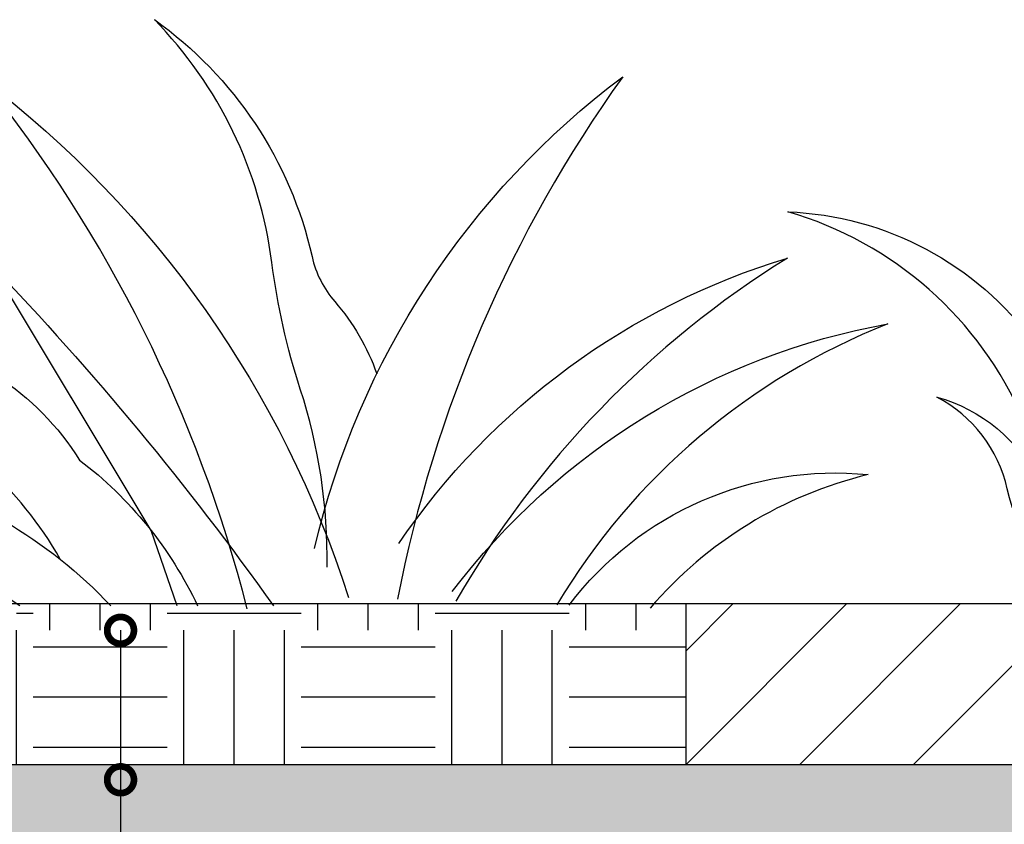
# Model space of a CAD drawing. Extents: x 499156 to 998412, y 3804642 to 7609653.
# Tile 35 of 74: x 500704 to 500722, y 3804724 to 3804739. Entities that reach past the tile are written whole.
import ezdxf

# ---------------------------------------------------------------- set-up
doc = ezdxf.new("R2010")
doc.units = 0
doc.layers.get('0').update_dxf_attribs({"linetype": 'CONTINUOUS'})
for name, color, linetype in [('08-ab-pa', 60, 'CONTINUOUS'), ('14-ab-paving-l', 135, 'CONTINUOUS'), ('15-ab-hatch', 8, 'CONTINUOUS'), ('19-ab-dim @ 1', 3, 'CONTINUOUS'), ('ab-outline', 2, 'CONTINUOUS')]:
    doc.layers.add(name, color=color, linetype=linetype)
doc.styles.add('黑体', font='simhei.ttf')
doc.dimstyles.new('1-20', dxfattribs={"dimscale": 20, "dimtxt": 3, "dimasz": 1, "dimexe": 2, "dimexo": 2, "dimgap": 0.5, "dimtad": 1, "dimdec": 0, "dimrnd": 10, "dimtxsty": '黑体', "dimblk": 'ARCHTICK', "dimcen": 1, "dimclrd": 256, "dimclre": 3, "dimclrt": 7, "dimadec": 0, "dimazin": 0, "dimtfac": 1, "dimtdec": 0, "dimtix": 1, "dimtmove": 2, "dimatfit": 3, "dimldrblk": 'DOTSMALL', "dimfxl": 1, "dimarcsym": 0})

# ---------------------------------------------------------------- blocks, each defined once
blk = doc.blocks.new('CAO')
at = {"layer": '08-ab-pa'}
for points in [[(-2.2, 3.12, 0.083208), (-4.95, 21.41, -0.046903), (-7.87, 34.43, 0.163017), (-19.93, 59.36, -0.184461), (-3.74, 35.02, 0.123101), (-1.4, 30.39, -0.092592), (2.91, 22.98, -0.092592)], [(-10.41, -1.15, 0.106583), (-37.48, 53.18, -0.153684), (0, 0, -0.153684)], [(-3.49, 5.04, -0.176173), (28.16, 53.48, 0.10786), (5.04, -0.17, 0.10786)], [(-29.6, 3.93, 0.082125), (-37.43, 13.64, -0.10956), (-40.73, 18.24, 0.224529), (-64.93, 39.62, -0.229555), (-39.64, 26.15, 0.090173), (-36.09, 22.77, -0.107821), (-27.62, 14.12, -0.120924), (-15.49, -0.87, -0.110904)], [(5.16, 5.53, -0.171439), (45.08, 34.87, 0.124262), (11.03, -0.38, 0.124262)], [(-17.58, -0.87), (-20.26, 6.87), (-36.71, 34.2, -0.035938), (-7.69, -0.87, -0.034804)], [(10.66, 0.6, -0.18792), (55.39, 28.11, 0.165763), (21.41, -0.74, 0.165763)], [(-33.74, -0.87, -0.204904), (-42.41, 11.17, 0.220653), (-49.63, 20.59, -0.214254), (-39.12, 11.87, 0.148666), (-35.38, 7.87, -0.074083), (-24.41, -0.87, -0.06092)], [(22.66, -0.79, -0.261439), (53.38, 12.62, 0.158262), (30.99, -1.08, 0.158262)]]:
    blk.add_lwpolyline(points, format="xyb", dxfattribs=at)
blk = doc.blocks.new('_ArchTick')
at = {"color": 0, "linetype": 'ByBlock', "const_width": 0.4}
blk.add_lwpolyline([(-0.707, -0.707), (0.707, 0.707)], dxfattribs=at)
blk = doc.blocks.new('_DotSmall')
at = {"color": 0, "linetype": 'ByBlock', "const_width": 0.5}
blk.add_lwpolyline([(-0.0625, 0, 1), (0.0625, 0, 1)], format="xyb", close=True, dxfattribs=at)

msp = doc.modelspace()

# ---------------------------------------------------------------- hatches: boundary and pattern name
at = {"layer": '15-ab-hatch', "ltscale": 0.05}
h = msp.add_hatch(dxfattribs=at)
h.set_pattern_fill('07土壤', color=256, scale=20, angle=45, style=0, pattern_type=2)
h.set_pattern_definition([(90, (500703.7638, 3804725.307), (-2.5, 2.5), [2.5, -2.5]), (90, (500705.3263, 3804727.807), (-2.5, 2.5), [2.5, -2.5]), (90, (500704.3888, 3804727.807), (-2.5, 2.5), [2.5, -2.5]), (180, (500704.0763, 3804728.1195), (-2.5, -2.5), [2.5, -2.5]), (180, (500704.0763, 3804729.057), (-2.5, -2.5), [2.5, -2.5]), (180, (500704.0763, 3804729.9945), (-2.5, -2.5), [2.5, -2.5])])
h.paths.add_polyline_path([(500716.264, 3804728.307), (500703.764, 3804728.307), (500703.764, 3804725.307), (500716.264, 3804725.307)])
h = msp.add_hatch(dxfattribs=at)
h.set_pattern_fill('03普通砖', color=256, scale=10, style=0, pattern_type=2)
h.set_pattern_definition([(45, (500716.2638, 3804725.307), (-1.06066, 1.06066), [])])
h.paths.add_polyline_path([(500743.764, 3804728.307), (500736.264, 3804728.307), (500736.264, 3804725.307), (500743.764, 3804725.307)])
h.paths.add_polyline_path([(500723.764, 3804728.307), (500716.264, 3804728.307), (500716.264, 3804725.307), (500723.764, 3804725.307)])
h = msp.add_hatch(dxfattribs=at)
h.set_pattern_fill('02砂', color=256, scale=15, angle=45, style=0, pattern_type=2)
h.set_pattern_definition([(82.5, (25650167.9829, 193924961.8526), (-1.055259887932, 0.988445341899), [0, -1.14, 0, -1.275, 0, -1.21875]), (52.5, (25650167.9829, 193924961.8526), (-0.558103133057, 2.435234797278), [0, -0.615, 0, -1.0275, 0, -0.39375]), (12.5, (25650167.3306, 193924961.2003), (1.648521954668, 1.654524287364), [0, -0.375, 0, -1.35, 0, -1.7625]), (2.5, (25650167.3306, 193924961.2003), (1.128781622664, 2.059697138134), [0, -0.1875, 0, -0.885, 0, -1.0125])])
h.paths.add_polyline_path([(500916.264, 3804725.807), (500901.264, 3804725.807), (500901.264, 3804725.307), (500656.264, 3804725.307), (500656.264, 3804725.807), (500641.264, 3804725.807), (500641.264, 3804724.307), (500655.764, 3804724.307), (500656.264, 3804723.807), (500901.264, 3804723.807), (500901.764, 3804724.307), (500916.264, 3804724.307)])

# ---------------------------------------------------------------- linework, layer by layer
at = {"layer": '14-ab-paving-l', "ltscale": 0.05}
for p, q in [((500716.264, 3804725.307, 0.345), (500716.264, 3804728.307, 0.345)), ((500716.264, 3804725.307, 0.345), (500716.264, 3804728.307, 0.345)), ((500656.264, 3804725.307, 0.345), (500901.264, 3804725.307, 0.345))]:
    msp.add_line(p, q, dxfattribs=at)
at = {"layer": 'ab-outline', "ltscale": 0.05}
msp.add_line((500641.264, 3804728.307, 0.345), (500928.158, 3804728.307, 0.345), dxfattribs=at)

# ---------------------------------------------------------------- block references
at = {"layer": '15-ab-hatch', "ltscale": 0.05, "xscale": 0.1817249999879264, "yscale": 0.1817249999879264, "zscale": 0.1817249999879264}
for p in [(500709.962, 3804728.422, 0.345), (500729.962, 3804728.422, 0.345)]:
    msp.add_blockref('CAO', p, dxfattribs=at)

# ---------------------------------------------------------------- leaders
at = {"layer": '19-ab-dim @ 1'}
for points in [[(500705.709, 3804727.809), (500705.709, 3804675.248)], [(500705.709, 3804725.019), (500705.709, 3804675.248)]]:
    msp.add_leader(points, dimstyle='1-20', override={"dimscale": 1, "dimgap": 1, "dimtad": 0}, dxfattribs=at)

doc.saveas('drawing.dxf')
